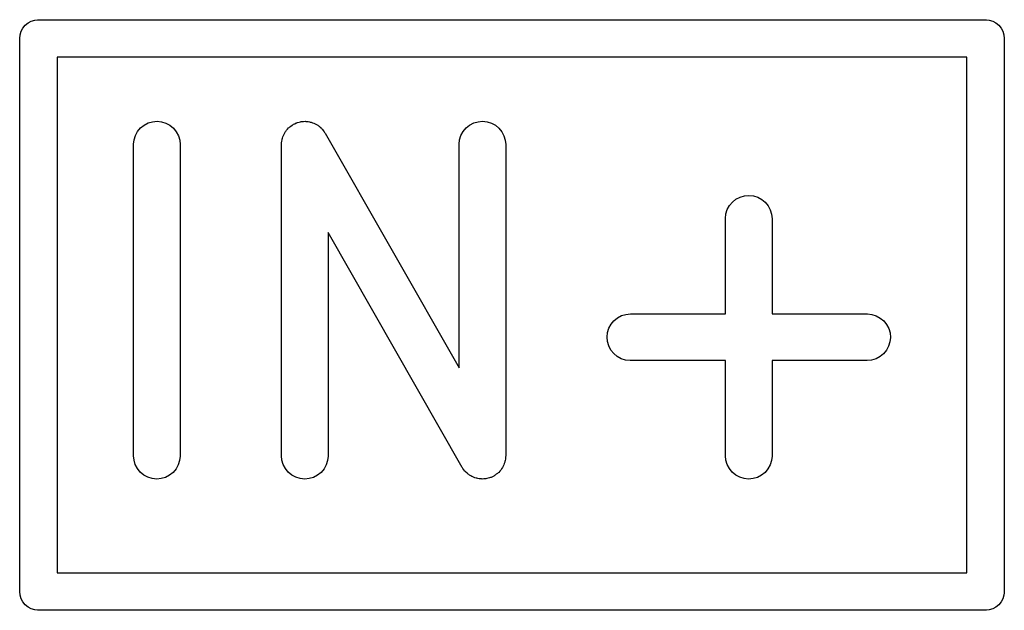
# Model space of a CAD drawing. Extents: x 0.02 to 3.89, y 0.07 to 3.88.
# Tile 15 of 172: x 0.74 to 0.86, y 1.16 to 1.24. Entities that reach past the tile are written whole.
import ezdxf

# ---------------------------------------------------------------- set-up
doc = ezdxf.new("R2010")
doc.units = 0
doc.header["$MEASUREMENT"] = 0
doc.layers.add('BLACK', color=7, linetype='CONTINUOUS')

msp = doc.modelspace()

# ---------------------------------------------------------------- linework, layer by layer
at = {"layer": 'BLACK', "linetype": 'CONTINUOUS'}
for p, q in [((0.737807, 1.23591), (0.738026, 1.23632)), ((0.738026, 1.23632), (0.738322, 1.23668)), ((0.738322, 1.23668), (0.738681, 1.23697)), ((0.738681, 1.23697), (0.739092, 1.23719)), ((0.739092, 1.23719), (0.739537, 1.23733)), ((0.739537, 1.23733), (0.739884, 1.23736)), ((0.739884, 1.23736), (0.74, 1.23737)), ((0.74, 1.23737), (0.740116, 1.23736)), ((0.740116, 1.23736), (0.859884, 1.23736)), ((0.859884, 1.23736), (0.86, 1.23737)), ((0.86, 1.23737), (0.860116, 1.23736)), ((0.860116, 1.23736), (0.860463, 1.23733)), ((0.860463, 1.23733), (0.860908, 1.23719)), ((0.860908, 1.23719), (0.861319, 1.23697)), ((0.861319, 1.23697), (0.861678, 1.23668)), ((0.861678, 1.23668), (0.861974, 1.23632)), ((0.861974, 1.23632), (0.862193, 1.23591)), ((0.737626, 1.235), (0.737672, 1.23546)), ((0.737672, 1.23546), (0.737807, 1.23591)), ((0.862193, 1.23591), (0.862328, 1.23546)), ((0.862328, 1.23546), (0.862374, 1.235)), ((0.737638, 1.23488), (0.737626, 1.235)), ((0.737638, 1.16512), (0.737638, 1.23488)), ((0.862374, 1.235), (0.862362, 1.23488)), ((0.862362, 1.23488), (0.862362, 1.16512)), ((0.742362, 1.23264), (0.742362, 1.16736)), ((0.857638, 1.23264), (0.742362, 1.23264)), ((0.857638, 1.16736), (0.857638, 1.23264)), ((0.75294, 1.22367), (0.753389, 1.22403)), ((0.753389, 1.22403), (0.753899, 1.2243)), ((0.753899, 1.2243), (0.754452, 1.22446)), ((0.754452, 1.22446), (0.755026, 1.22451)), ((0.755026, 1.22451), (0.755599, 1.22445)), ((0.755599, 1.22445), (0.75615, 1.22428)), ((0.75615, 1.22428), (0.756657, 1.22401)), ((0.756657, 1.22401), (0.757101, 1.22364)), ((0.771765, 1.22373), (0.771834, 1.2238)), ((0.771834, 1.2238), (0.771989, 1.22391)), ((0.771989, 1.22391), (0.772136, 1.22403)), ((0.772136, 1.22403), (0.772225, 1.22408)), ((0.772225, 1.22408), (0.772306, 1.22413)), ((0.772306, 1.22413), (0.772479, 1.22421)), ((0.772479, 1.22421), (0.772647, 1.2243)), ((0.772647, 1.2243), (0.772743, 1.22433)), ((0.772743, 1.22433), (0.772834, 1.22437)), ((0.772834, 1.22437), (0.773018, 1.22441)), ((0.773018, 1.22441), (0.7732, 1.22446)), ((0.7732, 1.22446), (0.773299, 1.22447)), ((0.773299, 1.22447), (0.773396, 1.22449)), ((0.773396, 1.22449), (0.773585, 1.2245)), ((0.773585, 1.2245), (0.773774, 1.22451)), ((0.773774, 1.22451), (0.773873, 1.2245)), ((0.773873, 1.2245), (0.773972, 1.2245)), ((0.773972, 1.2245), (0.774159, 1.22447)), ((0.774159, 1.22447), (0.774347, 1.22445)), ((0.774347, 1.22445), (0.774442, 1.22442)), ((0.774442, 1.22442), (0.77454, 1.22441)), ((0.77454, 1.22441), (0.774717, 1.22434)), ((0.774717, 1.22434), (0.774898, 1.22428)), ((0.774898, 1.22428), (0.774985, 1.22423)), ((0.774985, 1.22423), (0.775078, 1.2242)), ((0.775078, 1.2242), (0.775238, 1.2241)), ((0.775238, 1.2241), (0.775404, 1.22401)), ((0.775404, 1.22401), (0.775481, 1.22394)), ((0.775481, 1.22394), (0.775565, 1.22389)), ((0.775565, 1.22389), (0.775703, 1.22376)), ((0.794184, 1.22367), (0.794634, 1.22403)), ((0.794634, 1.22403), (0.795144, 1.2243)), ((0.795144, 1.2243), (0.795697, 1.22446)), ((0.795697, 1.22446), (0.796271, 1.22451)), ((0.796271, 1.22451), (0.796844, 1.22445)), ((0.796844, 1.22445), (0.797395, 1.22428)), ((0.797395, 1.22428), (0.797902, 1.22401)), ((0.797902, 1.22401), (0.798346, 1.22364)), ((0.752117, 1.22217), (0.752292, 1.22272)), ((0.752292, 1.22272), (0.752569, 1.22323)), ((0.752569, 1.22323), (0.75294, 1.22367)), ((0.757101, 1.22364), (0.757465, 1.22319)), ((0.757465, 1.22319), (0.757736, 1.22269)), ((0.757736, 1.22269), (0.757902, 1.22213)), ((0.770913, 1.22237), (0.770982, 1.22254)), ((0.770982, 1.22254), (0.771039, 1.22272)), ((0.771039, 1.22272), (0.771087, 1.22281)), ((0.771087, 1.22281), (0.771124, 1.2229)), ((0.771124, 1.2229), (0.771225, 1.22306)), ((0.771225, 1.22306), (0.771317, 1.22323)), ((0.771317, 1.22323), (0.771381, 1.2233)), ((0.771381, 1.2233), (0.771435, 1.22339)), ((0.771435, 1.22339), (0.771566, 1.22352)), ((0.771566, 1.22352), (0.771687, 1.22367)), ((0.771687, 1.22367), (0.771765, 1.22373)), ((0.775703, 1.22376), (0.775848, 1.22364)), ((0.775848, 1.22364), (0.775911, 1.22356)), ((0.775911, 1.22356), (0.775984, 1.22349)), ((0.775984, 1.22349), (0.776093, 1.22334)), ((0.776093, 1.22334), (0.776213, 1.22319)), ((0.776213, 1.22319), (0.776259, 1.22311)), ((0.776259, 1.22311), (0.776317, 1.22302)), ((0.776317, 1.22302), (0.793298, 1.19331)), ((0.793362, 1.22217), (0.793536, 1.22272)), ((0.793536, 1.22272), (0.793814, 1.22323)), ((0.793814, 1.22323), (0.794184, 1.22367)), ((0.798346, 1.22364), (0.79871, 1.22319)), ((0.79871, 1.22319), (0.79898, 1.22269)), ((0.79898, 1.22269), (0.799147, 1.22213)), ((0.752053, 1.2216), (0.752117, 1.22217)), ((0.752053, 1.22156), (0.752053, 1.2216)), ((0.752053, 1.18219), (0.752053, 1.22156)), ((0.757902, 1.22213), (0.757958, 1.22156)), ((0.757958, 1.22156), (0.757958, 1.18219)), ((0.770801, 1.2216), (0.770812, 1.2217)), ((0.770801, 1.22156), (0.770801, 1.2216)), ((0.770801, 1.18219), (0.770801, 1.22156)), ((0.77081, 1.2218), (0.770844, 1.22199)), ((0.770812, 1.2217), (0.77081, 1.2218)), ((0.770844, 1.22199), (0.770865, 1.22217)), ((0.770865, 1.22217), (0.770895, 1.22227)), ((0.770895, 1.22227), (0.770913, 1.22237)), ((0.793298, 1.2216), (0.793362, 1.22217)), ((0.793298, 1.22156), (0.793298, 1.2216)), ((0.793298, 1.19331), (0.793298, 1.22156)), ((0.799147, 1.22213), (0.799203, 1.22156)), ((0.799203, 1.22156), (0.799203, 1.18219)), ((0.82889, 1.21492), (0.829443, 1.21509)), ((0.829443, 1.21509), (0.830017, 1.21514)), ((0.830017, 1.21514), (0.83059, 1.21508)), ((0.83059, 1.21508), (0.83114, 1.21491)), ((0.827282, 1.21335), (0.82756, 1.21385)), ((0.82756, 1.21385), (0.82793, 1.2143)), ((0.82793, 1.2143), (0.828379, 1.21466)), ((0.828379, 1.21466), (0.82889, 1.21492)), ((0.83114, 1.21491), (0.831647, 1.21463)), ((0.831647, 1.21463), (0.832091, 1.21427)), ((0.832091, 1.21427), (0.832456, 1.21382)), ((0.832456, 1.21382), (0.832726, 1.21331)), ((0.827044, 1.21223), (0.827108, 1.2128)), ((0.827108, 1.2128), (0.827282, 1.21335)), ((0.832726, 1.21331), (0.832893, 1.21276)), ((0.832893, 1.21276), (0.832949, 1.21219)), ((0.827043, 1.21219), (0.827044, 1.21223)), ((0.827043, 1.20014), (0.827043, 1.21219)), ((0.832949, 1.21219), (0.832949, 1.20014)), ((0.793687, 1.18072), (0.776706, 1.21044)), ((0.776706, 1.21044), (0.776706, 1.18219)), ((0.813873, 1.19992), (0.814425, 1.20008)), ((0.814425, 1.20008), (0.814998, 1.20014)), ((0.814998, 1.20014), (0.827043, 1.20014)), ((0.832949, 1.20014), (0.844994, 1.20014)), ((0.844994, 1.20014), (0.845036, 1.20014)), ((0.845036, 1.20014), (0.845608, 1.20008)), ((0.845608, 1.20008), (0.846158, 1.1999)), ((0.812276, 1.19833), (0.81255, 1.19884)), ((0.81255, 1.19884), (0.812917, 1.19928)), ((0.812917, 1.19928), (0.813364, 1.19965)), ((0.813364, 1.19965), (0.813873, 1.19992)), ((0.846158, 1.1999), (0.846663, 1.19962)), ((0.846663, 1.19962), (0.847104, 1.19925)), ((0.847104, 1.19925), (0.847465, 1.1988)), ((0.812045, 1.19721), (0.812106, 1.19778)), ((0.812106, 1.19778), (0.812276, 1.19833)), ((0.847465, 1.1988), (0.847732, 1.19829)), ((0.847732, 1.19829), (0.847895, 1.19774)), ((0.847895, 1.19774), (0.847947, 1.19717)), ((0.812098, 1.19663), (0.812045, 1.19721)), ((0.81226, 1.19608), (0.812098, 1.19663)), ((0.847887, 1.19659), (0.847716, 1.19604)), ((0.847947, 1.19717), (0.847887, 1.19659)), ((0.812527, 1.19557), (0.81226, 1.19608)), ((0.812888, 1.19512), (0.812527, 1.19557)), ((0.81333, 1.19475), (0.812888, 1.19512)), ((0.847075, 1.19509), (0.846628, 1.19473)), ((0.847442, 1.19554), (0.847075, 1.19509)), ((0.847716, 1.19604), (0.847442, 1.19554)), ((0.813835, 1.19447), (0.81333, 1.19475)), ((0.814384, 1.1943), (0.813835, 1.19447)), ((0.814957, 1.19424), (0.814384, 1.1943)), ((0.814998, 1.19424), (0.814957, 1.19424)), ((0.827043, 1.19424), (0.814998, 1.19424)), ((0.827043, 1.18219), (0.827043, 1.19424)), ((0.844994, 1.19424), (0.832949, 1.19424)), ((0.832949, 1.19424), (0.832949, 1.18219)), ((0.845568, 1.19429), (0.844994, 1.19424)), ((0.84612, 1.19446), (0.845568, 1.19429)), ((0.846628, 1.19473), (0.84612, 1.19446)), ((0.752109, 1.18162), (0.752053, 1.18219)), ((0.752276, 1.18106), (0.752109, 1.18162)), ((0.757894, 1.18158), (0.75772, 1.18103)), ((0.757958, 1.18215), (0.757894, 1.18158)), ((0.757958, 1.18219), (0.757958, 1.18215)), ((0.770857, 1.18162), (0.770801, 1.18219)), ((0.771023, 1.18106), (0.770857, 1.18162)), ((0.776641, 1.18158), (0.776467, 1.18103)), ((0.776706, 1.18215), (0.776641, 1.18158)), ((0.776706, 1.18219), (0.776706, 1.18215)), ((0.799091, 1.18138), (0.799022, 1.18121)), ((0.799109, 1.18148), (0.799091, 1.18138)), ((0.799139, 1.18158), (0.799109, 1.18148)), ((0.79916, 1.18176), (0.799139, 1.18158)), ((0.799193, 1.18195), (0.79916, 1.18176)), ((0.799203, 1.18215), (0.799192, 1.18205)), ((0.799192, 1.18205), (0.799193, 1.18195)), ((0.799203, 1.18219), (0.799203, 1.18215)), ((0.8271, 1.18162), (0.827043, 1.18219)), ((0.827266, 1.18106), (0.8271, 1.18162)), ((0.832884, 1.18158), (0.83271, 1.18103)), ((0.832949, 1.18215), (0.832884, 1.18158)), ((0.832949, 1.18219), (0.832949, 1.18215)), ((0.752546, 1.18056), (0.752276, 1.18106)), ((0.75291, 1.18011), (0.752546, 1.18056)), ((0.757442, 1.18052), (0.757072, 1.18008)), ((0.75772, 1.18103), (0.757442, 1.18052)), ((0.771294, 1.18056), (0.771023, 1.18106)), ((0.771658, 1.18011), (0.771294, 1.18056)), ((0.77619, 1.18052), (0.775819, 1.18008)), ((0.776467, 1.18103), (0.77619, 1.18052)), ((0.793744, 1.18064), (0.793687, 1.18072)), ((0.793791, 1.18056), (0.793744, 1.18064)), ((0.79391, 1.18041), (0.793791, 1.18056)), ((0.79402, 1.18025), (0.79391, 1.18041)), ((0.794092, 1.18019), (0.79402, 1.18025)), ((0.794155, 1.18011), (0.794092, 1.18019)), ((0.798438, 1.18022), (0.798316, 1.18008)), ((0.798569, 1.18036), (0.798438, 1.18022)), ((0.798623, 1.18045), (0.798569, 1.18036)), ((0.798687, 1.18052), (0.798623, 1.18045)), ((0.798778, 1.18069), (0.798687, 1.18052)), ((0.79888, 1.18085), (0.798778, 1.18069)), ((0.798916, 1.18094), (0.79888, 1.18085)), ((0.798964, 1.18103), (0.798916, 1.18094)), ((0.799022, 1.18121), (0.798964, 1.18103)), ((0.827537, 1.18056), (0.827266, 1.18106)), ((0.827901, 1.18011), (0.827537, 1.18056)), ((0.832433, 1.18052), (0.832062, 1.18008)), ((0.83271, 1.18103), (0.832433, 1.18052)), ((0.753354, 1.17974), (0.75291, 1.18011)), ((0.753861, 1.17947), (0.753354, 1.17974)), ((0.754412, 1.1793), (0.753861, 1.17947)), ((0.754985, 1.17924), (0.754412, 1.1793)), ((0.755559, 1.17929), (0.754985, 1.17924)), ((0.756112, 1.17945), (0.755559, 1.17929)), ((0.756622, 1.17972), (0.756112, 1.17945)), ((0.757072, 1.18008), (0.756622, 1.17972)), ((0.772102, 1.17974), (0.771658, 1.18011)), ((0.772609, 1.17947), (0.772102, 1.17974)), ((0.77316, 1.1793), (0.772609, 1.17947)), ((0.773733, 1.17924), (0.77316, 1.1793)), ((0.774307, 1.17929), (0.773733, 1.17924)), ((0.774859, 1.17945), (0.774307, 1.17929)), ((0.77537, 1.17972), (0.774859, 1.17945)), ((0.775819, 1.18008), (0.77537, 1.17972)), ((0.794301, 1.17999), (0.794155, 1.18011)), ((0.794438, 1.17986), (0.794301, 1.17999)), ((0.794523, 1.17981), (0.794438, 1.17986)), ((0.794599, 1.17974), (0.794523, 1.17981)), ((0.794766, 1.17965), (0.794599, 1.17974)), ((0.794926, 1.17955), (0.794766, 1.17965)), ((0.795019, 1.17952), (0.794926, 1.17955)), ((0.795106, 1.17947), (0.795019, 1.17952)), ((0.795287, 1.17941), (0.795106, 1.17947)), ((0.795464, 1.17934), (0.795287, 1.17941)), ((0.795562, 1.17933), (0.795464, 1.17934)), ((0.795657, 1.1793), (0.795562, 1.17933)), ((0.795845, 1.17928), (0.795657, 1.1793)), ((0.796031, 1.17925), (0.795845, 1.17928)), ((0.796131, 1.17925), (0.796031, 1.17925)), ((0.79623, 1.17924), (0.796131, 1.17925)), ((0.796418, 1.17925), (0.79623, 1.17924)), ((0.796607, 1.17926), (0.796418, 1.17925)), ((0.796705, 1.17928), (0.796607, 1.17926)), ((0.796804, 1.17929), (0.796705, 1.17928)), ((0.796985, 1.17934), (0.796804, 1.17929)), ((0.79717, 1.17938), (0.796985, 1.17934)), ((0.797261, 1.17942), (0.79717, 1.17938)), ((0.797357, 1.17945), (0.797261, 1.17942)), ((0.797524, 1.17954), (0.797357, 1.17945)), ((0.797697, 1.17962), (0.797524, 1.17954)), ((0.797779, 1.17967), (0.797697, 1.17962)), ((0.797867, 1.17972), (0.797779, 1.17967)), ((0.798014, 1.17984), (0.797867, 1.17972)), ((0.79817, 1.17995), (0.798014, 1.17984)), ((0.798239, 1.18002), (0.79817, 1.17995)), ((0.798316, 1.18008), (0.798239, 1.18002)), ((0.828345, 1.17974), (0.827901, 1.18011)), ((0.828852, 1.17947), (0.828345, 1.17974)), ((0.829402, 1.1793), (0.828852, 1.17947)), ((0.829976, 1.17924), (0.829402, 1.1793)), ((0.83055, 1.17929), (0.829976, 1.17924)), ((0.831102, 1.17945), (0.83055, 1.17929)), ((0.831613, 1.17972), (0.831102, 1.17945)), ((0.832062, 1.18008), (0.831613, 1.17972)), ((0.742362, 1.16736), (0.857638, 1.16736)), ((0.737626, 1.165), (0.737638, 1.16512)), ((0.737672, 1.16454), (0.737626, 1.165)), ((0.737807, 1.16409), (0.737672, 1.16454)), ((0.738026, 1.16368), (0.737807, 1.16409)), ((0.862193, 1.16409), (0.861974, 1.16368)), ((0.862328, 1.16454), (0.862193, 1.16409)), ((0.862357, 1.16483), (0.862328, 1.16454)), ((0.862362, 1.16488), (0.862357, 1.16483)), ((0.862362, 1.16512), (0.862374, 1.165)), ((0.862374, 1.165), (0.862362, 1.16488)), ((0.862362, 1.16488), (0.862362, 1.16488)), ((0.738322, 1.16332), (0.738026, 1.16368)), ((0.738681, 1.16303), (0.738322, 1.16332)), ((0.739092, 1.16281), (0.738681, 1.16303)), ((0.739537, 1.16267), (0.739092, 1.16281)), ((0.739884, 1.16264), (0.739537, 1.16267)), ((0.860463, 1.16267), (0.860116, 1.16264)), ((0.860908, 1.16281), (0.860463, 1.16267)), ((0.861319, 1.16303), (0.860908, 1.16281)), ((0.861678, 1.16332), (0.861319, 1.16303)), ((0.861974, 1.16368), (0.861678, 1.16332)), ((0.74, 1.16263), (0.739884, 1.16264)), ((0.739884, 1.16264), (0.739884, 1.16264)), ((0.740116, 1.16264), (0.74, 1.16263)), ((0.859884, 1.16264), (0.740116, 1.16264)), ((0.86, 1.16263), (0.859884, 1.16264)), ((0.860116, 1.16264), (0.86, 1.16263)), ((0.860116, 1.16264), (0.860116, 1.16264))]:
    msp.add_line(p, q, dxfattribs=at)

doc.saveas('drawing.dxf')
